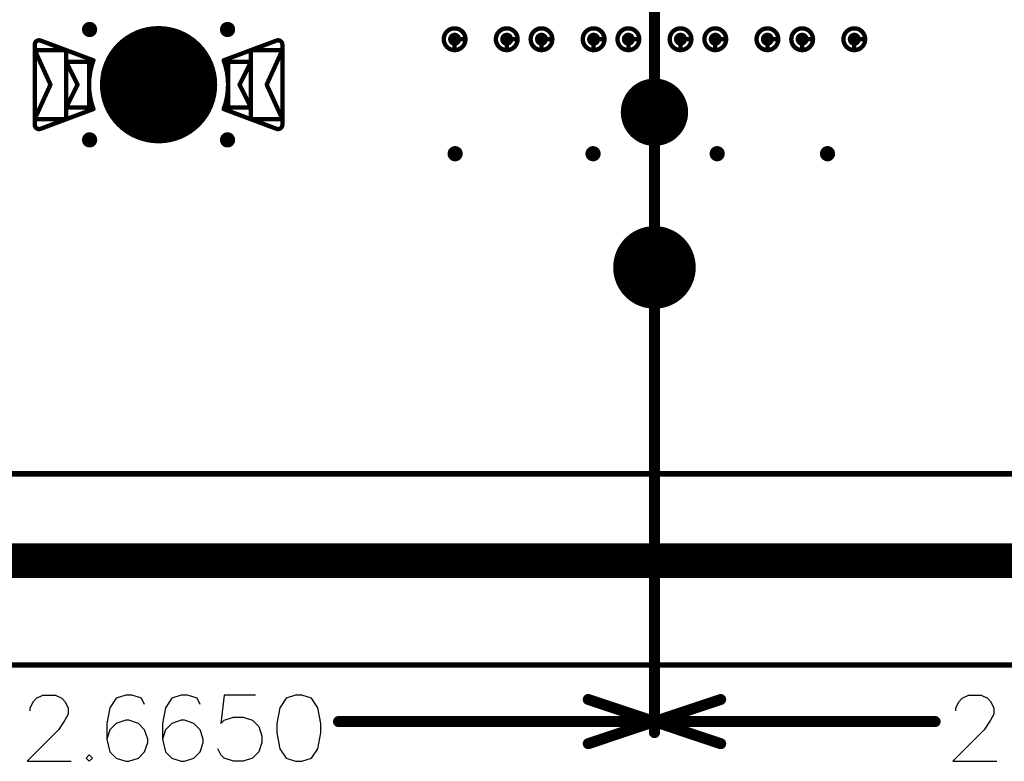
# Model space of a CAD drawing. Header units: millimetres. Extents: x 62 to 363, y 42 to 391.
# Tile 38 of 216: x 188 to 211, y 72 to 89. Entities that reach past the tile are written whole.
import ezdxf

# ---------------------------------------------------------------- set-up
doc = ezdxf.new("R2010")
doc.units = ezdxf.units.MM
for name, color, linetype in [('Mechanical1', 6, 'Continuous'), ('Mechanical8', 56, 'Continuous'), ('PadHoleLayer', 156, 'Continuous'), ('ViaHoleLayer', 16, 'Continuous')]:
    doc.layers.add(name, color=color, linetype=linetype)

# ---------------------------------------------------------------- blocks, each defined once
blk = doc.blocks.new('HARWIN_S9121_45R_4')
at = {"layer": 'Mechanical8'}
for points, const_width in [([(1.3, 0, 1), (-1.3, 0, 1)], 0.1), ([(-2.875, 0.921, 1), (-2.825, 0.921, 1)], 0.05), ([(-2.875, 0.921, 1), (-2.825, 0.921, 1)], 0.05), ([(-2.74, 1.015, 1), (-2.69, 1.015, 1)], 0.05), ([(-2.74, 1.015, 1), (-2.69, 1.015, 1)], 0.05), ([(2.69, 1.015, 1), (2.74, 1.015, 1)], 0.05), ([(2.69, 1.015, 1), (2.74, 1.015, 1)], 0.05), ([(2.825, 0.921, 1), (2.875, 0.921, 1)], 0.05), ([(2.825, 0.921, 1), (2.875, 0.921, 1)], 0.05), ([(-2.875, 0.791, 1), (-2.825, 0.791, 1)], 0.05), ([(-2.875, 0.791, 1), (-2.825, 0.791, 1)], 0.05), ([(-2.875, 0.791, 1), (-2.825, 0.791, 1)], 0.05), ([(-2.152, 0.791, 1), (-2.102, 0.791, 1)], 0.05), ([(-2.152, 0.791, 1), (-2.102, 0.791, 1)], 0.05), ([(2.103, 0.791, 1), (2.153, 0.791, 1)], 0.05), ([(2.103, 0.791, 1), (2.153, 0.791, 1)], 0.05), ([(2.825, 0.791, 1), (2.875, 0.791, 1)], 0.05), ([(2.825, 0.791, 1), (2.875, 0.791, 1)], 0.05), ([(2.825, 0.791, 1), (2.875, 0.791, 1)], 0.05), ([(-2.152, 0.525, 1), (-2.102, 0.525, 1)], 0.05), ([(-2.152, 0.525, 1), (-2.102, 0.525, 1)], 0.05), ([(-2.152, 0.525, 1), (-2.102, 0.525, 1)], 0.05), ([(-1.625, 0.525, 1), (-1.575, 0.525, 1)], 0.05), ([(-1.625, 0.525, 1), (-1.575, 0.525, 1)], 0.05), ([(-1.524, 0.56, 1), (-1.474, 0.56, 1)], 0.05), ([(-1.524, 0.56, 1), (-1.474, 0.56, 1)], 0.05), ([(-0.025, 0.5, 1), (0.025, 0.5, 1)], 0.05), ([(-0.025, 0.5, 1), (0.025, 0.5, 1)], 0.05), ([(1.474, 0.56, 1), (1.524, 0.56, 1)], 0.05), ([(1.474, 0.56, 1), (1.524, 0.56, 1)], 0.05), ([(1.575, 0.525, 1), (1.625, 0.525, 1)], 0.05), ([(1.575, 0.525, 1), (1.625, 0.525, 1)], 0.05), ([(2.103, 0.525, 1), (2.153, 0.525, 1)], 0.05), ([(2.103, 0.525, 1), (2.153, 0.525, 1)], 0.05), ([(2.103, 0.525, 1), (2.153, 0.525, 1)], 0.05), ([(-2.514, -0.002, 1), (-2.464, -0.002, 1)], 0.05), ([(-2.514, -0.002, 1), (-2.464, -0.002, 1)], 0.05), ([(-1.889, 0, 1), (-1.839, 0, 1)], 0.05), ([(-1.889, 0, 1), (-1.839, 0, 1)], 0.05), ([(-1.325, 0, 1), (-1.275, 0, 1)], 0.05), ([(-0.525, 0, 1), (-0.475, 0, 1)], 0.05), ([(-0.525, 0, 1), (-0.475, 0, 1)], 0.05), ([(-0.025, 0, 1), (0.025, 0, 1)], 0.05), ([(-0.025, 0, 1), (0.025, 0, 1)], 0.05), ([(-0.025, 0, 1), (0.025, 0, 1)], 0.05), ([(-0.025, 0, 1), (0.025, 0, 1)], 0.05), ([(-0.025, 0, 1), (0.025, 0, 1)], 0.05), ([(-0.025, 0, 1), (0.025, 0, 1)], 0.05), ([(-0.025, 0, 1), (0.025, 0, 1)], 0.05), ([(-0.025, 0, 1), (0.025, 0, 1)], 0.05), ([(0.475, 0, 1), (0.525, 0, 1)], 0.05), ([(0.475, 0, 1), (0.525, 0, 1)], 0.05), ([(1.275, 0, 1), (1.325, 0, 1)], 0.05), ([(1.839, 0, 1), (1.889, 0, 1)], 0.05), ([(1.839, 0, 1), (1.889, 0, 1)], 0.05), ([(2.464, -0.002, 1), (2.514, -0.002, 1)], 0.05), ([(2.464, -0.002, 1), (2.514, -0.002, 1)], 0.05), ([(-0.025, -0.5, 1), (0.025, -0.5, 1)], 0.05), ([(-0.025, -0.5, 1), (0.025, -0.5, 1)], 0.05), ([(-2.152, -0.525, 1), (-2.102, -0.525, 1)], 0.05), ([(-2.152, -0.525, 1), (-2.102, -0.525, 1)], 0.05), ([(-2.152, -0.525, 1), (-2.102, -0.525, 1)], 0.05), ([(-1.625, -0.525, 1), (-1.575, -0.525, 1)], 0.05), ([(-1.625, -0.525, 1), (-1.575, -0.525, 1)], 0.05), ([(-1.524, -0.56, 1), (-1.474, -0.56, 1)], 0.05), ([(-1.524, -0.56, 1), (-1.474, -0.56, 1)], 0.05), ([(1.474, -0.56, 1), (1.524, -0.56, 1)], 0.05), ([(1.474, -0.56, 1), (1.524, -0.56, 1)], 0.05), ([(1.575, -0.525, 1), (1.625, -0.525, 1)], 0.05), ([(1.575, -0.525, 1), (1.625, -0.525, 1)], 0.05), ([(2.103, -0.525, 1), (2.153, -0.525, 1)], 0.05), ([(2.103, -0.525, 1), (2.153, -0.525, 1)], 0.05), ([(2.103, -0.525, 1), (2.153, -0.525, 1)], 0.05), ([(-2.875, -0.795, 1), (-2.825, -0.795, 1)], 0.05), ([(-2.875, -0.795, 1), (-2.825, -0.795, 1)], 0.05), ([(-2.875, -0.795, 1), (-2.825, -0.795, 1)], 0.05), ([(-2.875, -0.921, 1), (-2.825, -0.921, 1)], 0.05), ([(-2.875, -0.921, 1), (-2.825, -0.921, 1)], 0.05), ([(-2.152, -0.795, 1), (-2.102, -0.795, 1)], 0.05), ([(-2.152, -0.795, 1), (-2.102, -0.795, 1)], 0.05), ([(2.103, -0.795, 1), (2.153, -0.795, 1)], 0.05), ([(2.103, -0.795, 1), (2.153, -0.795, 1)], 0.05), ([(2.825, -0.795, 1), (2.875, -0.795, 1)], 0.05), ([(2.825, -0.795, 1), (2.875, -0.795, 1)], 0.05), ([(2.825, -0.795, 1), (2.875, -0.795, 1)], 0.05), ([(2.825, -0.921, 1), (2.875, -0.921, 1)], 0.05), ([(2.825, -0.921, 1), (2.875, -0.921, 1)], 0.05), ([(-2.74, -1.015, 1), (-2.69, -1.015, 1)], 0.05), ([(-2.74, -1.015, 1), (-2.69, -1.015, 1)], 0.05), ([(2.69, -1.015, 1), (2.74, -1.015, 1)], 0.05), ([(2.69, -1.015, 1), (2.74, -1.015, 1)], 0.05)]:
    blk.add_lwpolyline(points, format="xyb", close=True, dxfattribs=dict(at, const_width=const_width))
at = {"layer": 'Mechanical8', "const_width": 0.1}
for points in [[(-2.85, 0.921, -0.523343), (-2.715, 1.015)], [(2.715, 1.015, -0.523343), (2.85, 0.921)], [(-1.499, -0.56, -0.180829), (-1.499, 0.56)], [(1.499, 0.56, -0.180829), (1.499, -0.56)], [(-2.715, -1.015, -0.523343), (-2.85, -0.921)], [(2.85, -0.921, -0.523343), (2.715, -1.015)]]:
    blk.add_lwpolyline(points, format="xyb", dxfattribs=at)
for points in [[(-2.85, 0.921), (-2.85, -0.921)], [(-1.499, 0.56), (-2.715, 1.015)], [(2.715, 1.015), (1.499, 0.56)], [(2.85, 0.921), (2.85, -0.921)], [(-2.85, 0.791), (-2.85, -0.795)], [(-2.489, -0.002), (-2.85, 0.791)], [(-2.127, 0.791), (-2.85, 0.791)], [(-2.127, 0.791), (-2.127, -0.795)], [(2.128, 0.791), (2.128, -0.795)], [(2.85, 0.791), (2.128, 0.791)], [(2.85, 0.791), (2.489, -0.002)], [(2.85, 0.791), (2.85, -0.795)], [(-2.127, 0.525), (-2.127, -0.525)], [(-1.864, 0), (-2.127, 0.525)], [(-1.6, 0.525), (-2.127, 0.525)], [(-1.6, 0.525), (-1.6, -0.525)], [(0, 0.5), (0, 0)], [(0, 0.5), (0, 0)], [(1.6, 0.525), (1.6, -0.525)], [(2.128, 0.525), (1.6, 0.525)], [(2.128, 0.525), (1.864, 0)], [(2.128, 0.525), (2.128, -0.525)], [(-2.489, -0.002), (-2.85, -0.795)], [(-1.864, 0), (-2.127, -0.525)], [(0, 0), (-0.5, 0)], [(0, 0), (-0.5, 0)], [(0, 0), (0, -0.5)], [(0, 0), (0, -0.5)], [(0.5, 0), (0, 0)], [(0.5, 0), (0, 0)], [(2.128, -0.525), (1.864, 0)], [(2.85, -0.795), (2.489, -0.002)], [(-1.499, -0.56), (-2.715, -1.015)], [(-1.6, -0.525), (-2.127, -0.525)], [(2.715, -1.015), (1.499, -0.56)], [(2.128, -0.525), (1.6, -0.525)], [(-2.127, -0.795), (-2.85, -0.795)], [(2.85, -0.795), (2.128, -0.795)]]:
    blk.add_lwpolyline(points, dxfattribs=at)
at = {"layer": 'PadHoleLayer', "const_width": 1.3}
blk.add_lwpolyline([(-0.65, 0, 1), (0.65, 0, 1)], format="xyb", close=True, dxfattribs=at)
blk = doc.blocks.new('SAMTEC_SEAM8_40_S02_0_S_10_2_GP_K_HP_1859')
at = {"layer": 'Mechanical8'}
for points, const_width in [([(15.85, 4.6, 1), (15.35, 4.6, 1)], 0.1), ([(15.575, 4.85, 1), (15.625, 4.85, 1)], 0.05), ([(15.325, 4.6, 1), (15.375, 4.6, 1)], 0.05), ([(15.575, 4.6, 1), (15.625, 4.6, 1)], 0.05), ([(15.575, 4.6, 1), (15.625, 4.6, 1)], 0.05), ([(15.825, 4.6, 1), (15.875, 4.6, 1)], 0.05), ([(15.825, 4.6, 1), (15.875, 4.6, 1)], 0.05), ([(15.85, 3.4, 1), (15.35, 3.4, 1)], 0.1), ([(15.575, 3.65, 1), (15.625, 3.65, 1)], 0.05), ([(15.325, 3.4, 1), (15.375, 3.4, 1)], 0.05), ([(15.575, 3.4, 1), (15.625, 3.4, 1)], 0.05), ([(15.575, 3.4, 1), (15.625, 3.4, 1)], 0.05), ([(15.825, 3.4, 1), (15.875, 3.4, 1)], 0.05), ([(15.825, 3.4, 1), (15.875, 3.4, 1)], 0.05), ([(15.85, 2.6, 1), (15.35, 2.6, 1)], 0.1), ([(15.575, 2.85, 1), (15.625, 2.85, 1)], 0.05), ([(15.325, 2.6, 1), (15.375, 2.6, 1)], 0.05), ([(15.575, 2.6, 1), (15.625, 2.6, 1)], 0.05), ([(15.575, 2.6, 1), (15.625, 2.6, 1)], 0.05), ([(15.825, 2.6, 1), (15.875, 2.6, 1)], 0.05), ([(15.825, 2.6, 1), (15.875, 2.6, 1)], 0.05), ([(15.85, 1.4, 1), (15.35, 1.4, 1)], 0.1), ([(15.575, 1.65, 1), (15.625, 1.65, 1)], 0.05), ([(15.325, 1.4, 1), (15.375, 1.4, 1)], 0.05), ([(15.575, 1.4, 1), (15.625, 1.4, 1)], 0.05), ([(15.575, 1.4, 1), (15.625, 1.4, 1)], 0.05), ([(15.825, 1.4, 1), (15.875, 1.4, 1)], 0.05), ([(15.825, 1.4, 1), (15.875, 1.4, 1)], 0.05), ([(21.75, 0, 1), (19.95, 0, 1)], 0.1), ([(15.85, 0.6, 1), (15.35, 0.6, 1)], 0.1), ([(15.575, 0.85, 1), (15.625, 0.85, 1)], 0.05), ([(18.005, 0, 1), (16.555, 0, 1)], 0.1), ([(15.325, 0.6, 1), (15.375, 0.6, 1)], 0.05), ([(15.575, 0.6, 1), (15.625, 0.6, 1)], 0.05), ([(15.575, 0.6, 1), (15.625, 0.6, 1)], 0.05), ([(15.825, 0.6, 1), (15.875, 0.6, 1)], 0.05), ([(15.825, 0.6, 1), (15.875, 0.6, 1)], 0.05), ([(17.255, 0.5, 1), (17.305, 0.5, 1)], 0.05), ([(20.825, 0.5, 1), (20.875, 0.5, 1)], 0.05), ([(16.53, 0, 1), (16.58, 0, 1)], 0.05), ([(16.755, 0, 1), (16.805, 0, 1)], 0.05), ([(17.255, 0, 1), (17.305, 0, 1)], 0.05), ([(17.255, 0, 1), (17.305, 0, 1)], 0.05), ([(17.255, 0, 1), (17.305, 0, 1)], 0.05), ([(17.255, 0, 1), (17.305, 0, 1)], 0.05), ([(17.755, 0, 1), (17.805, 0, 1)], 0.05), ([(17.98, 0, 1), (18.03, 0, 1)], 0.05), ([(19.925, 0, 1), (19.975, 0, 1)], 0.05), ([(20.325, 0, 1), (20.375, 0, 1)], 0.05), ([(20.825, 0, 1), (20.875, 0, 1)], 0.05), ([(20.825, 0, 1), (20.875, 0, 1)], 0.05), ([(20.825, 0, 1), (20.875, 0, 1)], 0.05), ([(20.825, 0, 1), (20.875, 0, 1)], 0.05), ([(21.325, 0, 1), (21.375, 0, 1)], 0.05), ([(21.725, 0, 1), (21.775, 0, 1)], 0.05), ([(15.85, -0.6, 1), (15.35, -0.6, 1)], 0.1), ([(15.575, -0.35, 1), (15.625, -0.35, 1)], 0.05), ([(17.255, -0.5, 1), (17.305, -0.5, 1)], 0.05), ([(20.825, -0.5, 1), (20.875, -0.5, 1)], 0.05), ([(15.325, -0.6, 1), (15.375, -0.6, 1)], 0.05), ([(15.575, -0.6, 1), (15.625, -0.6, 1)], 0.05), ([(15.575, -0.6, 1), (15.625, -0.6, 1)], 0.05), ([(15.825, -0.6, 1), (15.875, -0.6, 1)], 0.05), ([(15.825, -0.6, 1), (15.875, -0.6, 1)], 0.05), ([(15.85, -1.4, 1), (15.35, -1.4, 1)], 0.1), ([(15.575, -1.15, 1), (15.625, -1.15, 1)], 0.05), ([(15.325, -1.4, 1), (15.375, -1.4, 1)], 0.05), ([(15.575, -1.4, 1), (15.625, -1.4, 1)], 0.05), ([(15.575, -1.4, 1), (15.625, -1.4, 1)], 0.05), ([(15.825, -1.4, 1), (15.875, -1.4, 1)], 0.05), ([(15.825, -1.4, 1), (15.875, -1.4, 1)], 0.05), ([(15.85, -2.6, 1), (15.35, -2.6, 1)], 0.1), ([(15.575, -2.35, 1), (15.625, -2.35, 1)], 0.05), ([(15.325, -2.6, 1), (15.375, -2.6, 1)], 0.05), ([(15.575, -2.6, 1), (15.625, -2.6, 1)], 0.05), ([(15.575, -2.6, 1), (15.625, -2.6, 1)], 0.05), ([(15.825, -2.6, 1), (15.875, -2.6, 1)], 0.05), ([(15.825, -2.6, 1), (15.875, -2.6, 1)], 0.05), ([(15.85, -3.4, 1), (15.35, -3.4, 1)], 0.1), ([(15.575, -3.15, 1), (15.625, -3.15, 1)], 0.05), ([(15.325, -3.4, 1), (15.375, -3.4, 1)], 0.05), ([(15.575, -3.4, 1), (15.625, -3.4, 1)], 0.05), ([(15.575, -3.4, 1), (15.625, -3.4, 1)], 0.05), ([(15.825, -3.4, 1), (15.875, -3.4, 1)], 0.05), ([(15.825, -3.4, 1), (15.875, -3.4, 1)], 0.05), ([(15.85, -4.6, 1), (15.35, -4.6, 1)], 0.1), ([(15.575, -4.35, 1), (15.625, -4.35, 1)], 0.05), ([(15.325, -4.6, 1), (15.375, -4.6, 1)], 0.05), ([(15.575, -4.6, 1), (15.625, -4.6, 1)], 0.05), ([(15.575, -4.6, 1), (15.625, -4.6, 1)], 0.05), ([(15.825, -4.6, 1), (15.875, -4.6, 1)], 0.05), ([(15.825, -4.6, 1), (15.875, -4.6, 1)], 0.05)]:
    blk.add_lwpolyline(points, format="xyb", close=True, dxfattribs=dict(at, const_width=const_width))
at = {"layer": 'Mechanical8', "const_width": 0.1}
for points in [[(15.6, 4.6), (15.6, 4.85)], [(15.85, 4.6), (15.6, 4.6)], [(15.6, 3.4), (15.6, 3.65)], [(15.85, 3.4), (15.6, 3.4)], [(15.6, 2.6), (15.6, 2.85)], [(15.85, 2.6), (15.6, 2.6)], [(15.6, 1.4), (15.6, 1.65)], [(15.85, 1.4), (15.6, 1.4)], [(15.6, 0.6), (15.6, 0.85)], [(15.85, 0.6), (15.6, 0.6)], [(17.28, 0), (17.28, 0.5)], [(20.85, 0), (20.85, 0.5)], [(17.28, 0), (16.78, 0)], [(17.78, 0), (17.28, 0)], [(17.28, -0.5), (17.28, 0)], [(20.85, 0), (20.35, 0)], [(21.35, 0), (20.85, 0)], [(20.85, -0.5), (20.85, 0)], [(15.6, -0.6), (15.6, -0.35)], [(15.85, -0.6), (15.6, -0.6)], [(15.6, -1.4), (15.6, -1.15)], [(15.85, -1.4), (15.6, -1.4)], [(15.6, -2.6), (15.6, -2.35)], [(15.85, -2.6), (15.6, -2.6)], [(15.6, -3.4), (15.6, -3.15)], [(15.85, -3.4), (15.6, -3.4)], [(15.6, -4.6), (15.6, -4.35)], [(15.85, -4.6), (15.6, -4.6)]]:
    blk.add_lwpolyline(points, dxfattribs=at)
at = {"layer": 'PadHoleLayer'}
for points, const_width in [([(15.525, 4.6, 1), (15.675, 4.6, 1)], 0.15), ([(15.525, 3.4, 1), (15.675, 3.4, 1)], 0.15), ([(15.525, 2.6, 1), (15.675, 2.6, 1)], 0.15), ([(15.525, 1.4, 1), (15.675, 1.4, 1)], 0.15), ([(15.525, 0.6, 1), (15.675, 0.6, 1)], 0.15), ([(16.917, 0, 1), (17.642, 0, 1)], 0.725), ([(20.4, 0, 1), (21.3, 0, 1)], 0.9), ([(15.525, -0.6, 1), (15.675, -0.6, 1)], 0.15), ([(15.525, -1.4, 1), (15.675, -1.4, 1)], 0.15), ([(15.525, -2.6, 1), (15.675, -2.6, 1)], 0.15), ([(15.525, -3.4, 1), (15.675, -3.4, 1)], 0.15), ([(15.525, -4.6, 1), (15.675, -4.6, 1)], 0.15)]:
    blk.add_lwpolyline(points, format="xyb", close=True, dxfattribs=dict(at, const_width=const_width))

msp = doc.modelspace()

# ---------------------------------------------------------------- linework, layer by layer
at = {"layer": 'Mechanical1', "const_width": 0.8}
msp.add_lwpolyline([(76.2, 76.2), (352.2, 76.2)], dxfattribs=at)
at = {"layer": 'Mechanical8'}
for p, q in [((188.571, 72.964), (188.644, 73.037)), ((188.644, 73.037), (188.789, 73.109)), ((188.789, 73.109), (189.079, 73.109)), ((189.079, 73.109), (189.224, 73.037)), ((189.224, 73.037), (189.297, 72.964)), ((190.479, 73.037), (190.334, 72.819)), ((190.697, 73.109), (190.479, 73.037)), ((190.842, 73.109), (190.697, 73.109)), ((191.06, 73.037), (190.842, 73.109)), ((191.132, 72.892), (191.06, 73.037)), ((191.756, 73.037), (191.611, 72.819)), ((191.974, 73.109), (191.756, 73.037)), ((192.119, 73.109), (191.974, 73.109)), ((192.337, 73.037), (192.119, 73.109)), ((192.409, 72.892), (192.337, 73.037)), ((192.961, 73.109), (192.888, 72.456)), ((193.686, 73.109), (192.961, 73.109)), ((194.39, 73.037), (194.245, 72.819)), ((194.608, 73.109), (194.39, 73.037)), ((194.753, 73.109), (194.608, 73.109)), ((194.97, 73.037), (194.753, 73.109)), ((195.116, 72.819), (194.97, 73.037)), ((209.879, 72.964), (209.952, 73.037)), ((209.952, 73.037), (210.097, 73.109)), ((210.097, 73.109), (210.387, 73.109)), ((210.387, 73.109), (210.532, 73.037)), ((210.532, 73.037), (210.605, 72.964)), ((188.498, 72.819), (188.571, 72.964)), ((188.498, 72.747), (188.498, 72.819)), ((189.297, 72.964), (189.369, 72.819)), ((189.369, 72.819), (189.369, 72.674)), ((190.334, 72.819), (190.262, 72.456)), ((191.611, 72.819), (191.539, 72.456)), ((194.245, 72.819), (194.172, 72.456)), ((195.188, 72.456), (195.116, 72.819)), ((209.807, 72.819), (209.879, 72.964)), ((209.807, 72.747), (209.807, 72.819)), ((210.605, 72.964), (210.677, 72.819)), ((210.677, 72.819), (210.677, 72.674)), ((189.297, 72.529), (189.151, 72.311)), ((189.369, 72.674), (189.297, 72.529)), ((190.697, 72.529), (190.479, 72.456)), ((190.769, 72.529), (190.697, 72.529)), ((190.987, 72.456), (190.769, 72.529)), ((191.974, 72.529), (191.756, 72.456)), ((192.046, 72.529), (191.974, 72.529)), ((192.264, 72.456), (192.046, 72.529)), ((192.888, 72.456), (192.961, 72.529)), ((192.961, 72.529), (193.178, 72.602)), ((193.178, 72.602), (193.396, 72.602)), ((193.396, 72.602), (193.614, 72.529)), ((193.614, 72.529), (193.759, 72.384)), ((210.605, 72.529), (210.46, 72.311)), ((210.677, 72.674), (210.605, 72.529)), ((189.151, 72.311), (188.426, 71.586)), ((190.262, 72.456), (190.262, 72.094)), ((190.334, 72.311), (190.262, 72.094)), ((190.479, 72.456), (190.334, 72.311)), ((191.132, 72.311), (190.987, 72.456)), ((191.205, 72.094), (191.132, 72.311)), ((191.539, 72.456), (191.539, 72.094)), ((191.611, 72.311), (191.539, 72.094)), ((191.756, 72.456), (191.611, 72.311)), ((192.409, 72.311), (192.264, 72.456)), ((192.482, 72.094), (192.409, 72.311)), ((193.759, 72.384), (193.831, 72.166)), ((194.172, 72.456), (194.172, 72.239)), ((195.188, 72.239), (195.188, 72.456)), ((210.46, 72.311), (209.734, 71.586)), ((190.262, 72.094), (190.334, 71.803)), ((191.205, 72.021), (191.205, 72.094)), ((191.539, 72.094), (191.611, 71.803)), ((192.482, 72.021), (192.482, 72.094)), ((193.831, 72.166), (193.831, 72.021)), ((194.172, 72.239), (194.245, 71.876)), ((195.116, 71.876), (195.188, 72.239)), ((191.132, 71.803), (191.205, 72.021)), ((192.409, 71.803), (192.482, 72.021)), ((192.888, 71.731), (192.816, 71.876)), ((193.831, 72.021), (193.759, 71.803)), ((194.245, 71.876), (194.39, 71.658)), ((194.97, 71.658), (195.116, 71.876)), ((189.855, 71.731), (189.783, 71.658)), ((189.783, 71.658), (189.855, 71.586)), ((189.928, 71.658), (189.855, 71.731)), ((189.855, 71.586), (189.928, 71.658)), ((190.334, 71.803), (190.479, 71.658)), ((190.479, 71.658), (190.697, 71.586)), ((190.769, 71.586), (190.987, 71.658)), ((190.987, 71.658), (191.132, 71.803)), ((191.611, 71.803), (191.756, 71.658)), ((191.756, 71.658), (191.974, 71.586)), ((192.046, 71.586), (192.264, 71.658)), ((192.264, 71.658), (192.409, 71.803)), ((192.961, 71.658), (192.888, 71.731)), ((193.178, 71.586), (192.961, 71.658)), ((193.614, 71.658), (193.396, 71.586)), ((193.759, 71.803), (193.614, 71.658)), ((194.39, 71.658), (194.608, 71.586)), ((194.753, 71.586), (194.97, 71.658)), ((188.426, 71.586), (189.442, 71.586)), ((190.697, 71.586), (190.769, 71.586)), ((191.974, 71.586), (192.046, 71.586)), ((193.396, 71.586), (193.178, 71.586)), ((194.608, 71.586), (194.753, 71.586)), ((209.734, 71.586), (210.75, 71.586))]:
    msp.add_line(p, q, dxfattribs=at)
for points, const_width in [([(202.868, 72.246), (202.868, 102.996)], 0.254), ([(202.868, 72.246), (202.868, 102.996)], 0.254), ([(76.2, 78.2), (352.2, 78.2)], 0.127), ([(66.2, 73.8), (362.2, 73.8)], 0.127), ([(201.344, 73.008), (202.868, 72.5)], 0.254), ([(202.868, 72.5), (204.392, 73.008)], 0.254), ([(195.594, 72.5), (202.868, 72.5)], 0.254), ([(201.344, 71.992), (202.868, 72.5)], 0.254), ([(202.868, 72.5), (204.392, 71.992)], 0.254), ([(202.868, 72.5), (209.328, 72.5)], 0.254)]:
    msp.add_lwpolyline(points, dxfattribs=dict(at, const_width=const_width))
at = {"layer": 'Mechanical8', "const_width": 0.127}
for points in [[(201.28, 73.008, 1), (201.407, 73.008, 1)], [(204.328, 73.008, 1), (204.455, 73.008, 1)], [(195.531, 72.5, 1), (195.658, 72.5, 1)], [(202.804, 72.5, 1), (202.931, 72.5, 1)], [(202.804, 72.5, 1), (202.931, 72.5, 1)], [(202.804, 72.5, 1), (202.931, 72.5, 1)], [(202.804, 72.5, 1), (202.931, 72.5, 1)], [(202.804, 72.5, 1), (202.931, 72.5, 1)], [(202.804, 72.5, 1), (202.931, 72.5, 1)], [(209.264, 72.5, 1), (209.391, 72.5, 1)], [(202.804, 72.246, 1), (202.931, 72.246, 1)], [(202.804, 72.246, 1), (202.931, 72.246, 1)], [(201.28, 71.992, 1), (201.407, 71.992, 1)], [(204.328, 71.992, 1), (204.455, 71.992, 1)]]:
    msp.add_lwpolyline(points, format="xyb", close=True, dxfattribs=at)
at = {"layer": 'ViaHoleLayer', "const_width": 0.175}
for points in [[(189.777, 88.424, 1), (189.952, 88.424, 1)], [(192.952, 88.424, 1), (193.127, 88.424, 1)], [(189.777, 85.884, 1), (189.952, 85.884, 1)], [(192.952, 85.884, 1), (193.127, 85.884, 1)], [(198.191, 85.566, 1), (198.366, 85.566, 1)], [(201.366, 85.566, 1), (201.541, 85.566, 1)], [(204.224, 85.566, 1), (204.399, 85.566, 1)], [(206.764, 85.566, 1), (206.939, 85.566, 1)]]:
    msp.add_lwpolyline(points, format="xyb", close=True, dxfattribs=at)

# ---------------------------------------------------------------- block references
for name, p, rotation in [('SAMTEC_SEAM8_40_S02_0_S_10_2_GP_K_HP_1859', (202.867, 103.8), 270), ('HARWIN_S9121_45R_4', (191.452, 87.154), 180)]:
    msp.add_blockref(name, p, dxfattribs=dict(rotation=rotation))

doc.saveas('drawing.dxf')
